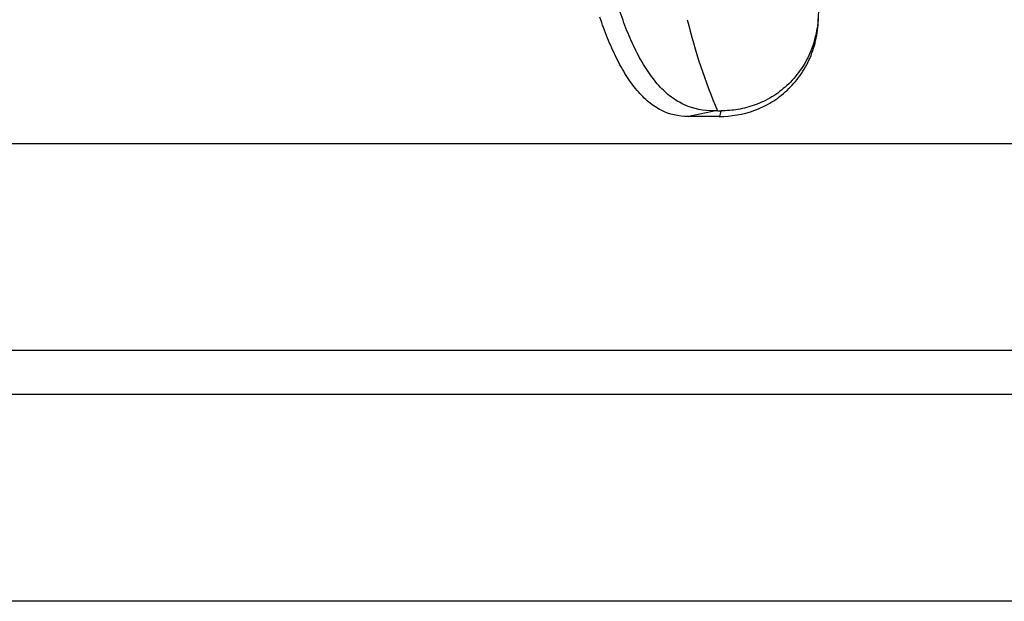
# Model space of a CAD drawing. Header units: millimetres. Extents: x 32 to 1365, y 32 to 1048.
# Tile 3 of 27: x 264 to 429, y 329 to 426. Entities that reach past the tile are written whole.
import ezdxf

# ---------------------------------------------------------------- set-up
doc = ezdxf.new("R2010")
doc.units = ezdxf.units.MM
doc.header["$LTSCALE"] = 5

msp = doc.modelspace()

# ---------------------------------------------------------------- linework, layer by layer
for p, q in [((128.47, 405.15), (1264.83, 405.15)), ((1264.83, 370.6), (128.47, 370.6)), ((128.47, 363.33), (1264.83, 363.33)), ((1264.83, 328.78), (128.47, 328.78))]:
    msp.add_line(p, q)
msp.add_arc((469.14, 448.4), 96.1, 193.605, 203.1701)
for points, knots in [([(380.2, 410.58), (378.45, 410.59), (376.83, 410.88), (374.9, 411.75), (374.51, 411.95), (373.77, 412.39), (373.41, 412.64), (372.34, 413.45), (371.66, 414.08), (370.66, 415.19), (370.34, 415.58), (369.71, 416.41), (369.4, 416.84), (368.5, 418.19), (367.93, 419.17), (366.84, 421.29), (366.33, 422.39), (365.39, 424.67), (364.96, 425.85), (364.56, 427.07)], [0, 0, 0, 0, 0.25, 0.25, 0.3125, 0.3125, 0.375, 0.375, 0.5, 0.5, 0.5625, 0.5625, 0.625, 0.625, 0.75, 0.75, 0.875, 0.875, 1, 1, 1, 1]), ([(397.6, 427.07), (397.6, 425.85), (397.47, 424.68), (397.12, 422.96), (396.98, 422.4), (396.62, 421.29), (396.42, 420.75), (395.74, 419.17), (395.18, 418.2), (394.22, 416.84), (393.87, 416.4), (393.14, 415.57), (392.76, 415.18), (391.57, 414.09), (390.73, 413.45), (389.38, 412.64), (388.92, 412.39), (388, 411.95), (387.53, 411.75), (386.12, 411.24), (385.17, 410.99), (383.26, 410.66), (382.31, 410.59), (381.39, 410.58)], [0, 0, 0, 0, 0.125, 0.125, 0.1875, 0.1875, 0.25, 0.25, 0.375, 0.375, 0.4375, 0.4375, 0.5, 0.5, 0.625, 0.625, 0.6875, 0.6875, 0.75, 0.75, 0.875, 0.875, 1, 1, 1, 1]), ([(375.87, 409.65), (374.29, 409.65), (372.81, 409.97), (371.02, 410.87), (370.67, 411.08), (369.97, 411.53), (369.64, 411.78), (368.64, 412.61), (367.99, 413.26), (367.05, 414.38), (366.74, 414.78), (366.14, 415.61), (365.85, 416.04), (364.99, 417.4), (364.44, 418.38), (363.39, 420.5), (362.9, 421.6), (361.98, 423.87), (361.56, 425.04), (361.17, 426.24)], [0, 0, 0, 0, 0.25, 0.25, 0.3125, 0.3125, 0.375, 0.375, 0.5, 0.5, 0.5625, 0.5625, 0.625, 0.625, 0.75, 0.75, 0.875, 0.875, 1, 1, 1, 1]), ([(381.08, 409.65), (383.05, 409.65), (385.04, 409.97), (387.48, 410.87), (387.96, 411.08), (388.91, 411.53), (389.37, 411.79), (390.73, 412.61), (391.58, 413.26), (392.79, 414.38), (393.17, 414.78), (393.9, 415.61), (394.24, 416.04), (395.2, 417.4), (395.75, 418.38), (396.67, 420.5), (397.01, 421.6), (397.48, 423.87), (397.6, 425.04), (397.6, 426.24)], [0, 0, 0, 0, 0.25, 0.25, 0.3125, 0.3125, 0.375, 0.375, 0.5, 0.5, 0.5625, 0.5625, 0.625, 0.625, 0.75, 0.75, 0.875, 0.875, 1, 1, 1, 1]), ([(381.39, 410.58), (381.33, 410.41), (381.23, 410.12), (381.13, 409.81), (381.09, 409.67)], [0, 0, 0, 0, 0.574146, 1, 1, 1, 1]), ([(381.09, 409.67), (381.09, 409.67), (381.08, 409.66), (381.08, 409.66), (381.08, 409.65)], [0, 0, 0, 0, 0.4752891, 1, 1, 1, 1])]:
    msp.add_open_spline(points, degree=3, knots=knots)
for points in [[(375.97, 409.67), (377.38, 409.99), (378.79, 410.29), (380.2, 410.58)], [(380.79, 410.58), (380.59, 410.58), (380.39, 410.58), (380.2, 410.58)], [(380.79, 410.58), (380.98, 410.58), (381.18, 410.58), (381.39, 410.58)], [(375.87, 409.65), (375.91, 409.66), (375.94, 409.67), (375.97, 409.67)], [(378.33, 409.65), (377.46, 409.65), (376.64, 409.65), (375.87, 409.65)], [(381.08, 409.65), (380.12, 409.65), (379.2, 409.65), (378.33, 409.65)]]:
    msp.add_open_spline(points, degree=3)

doc.saveas('drawing.dxf')
